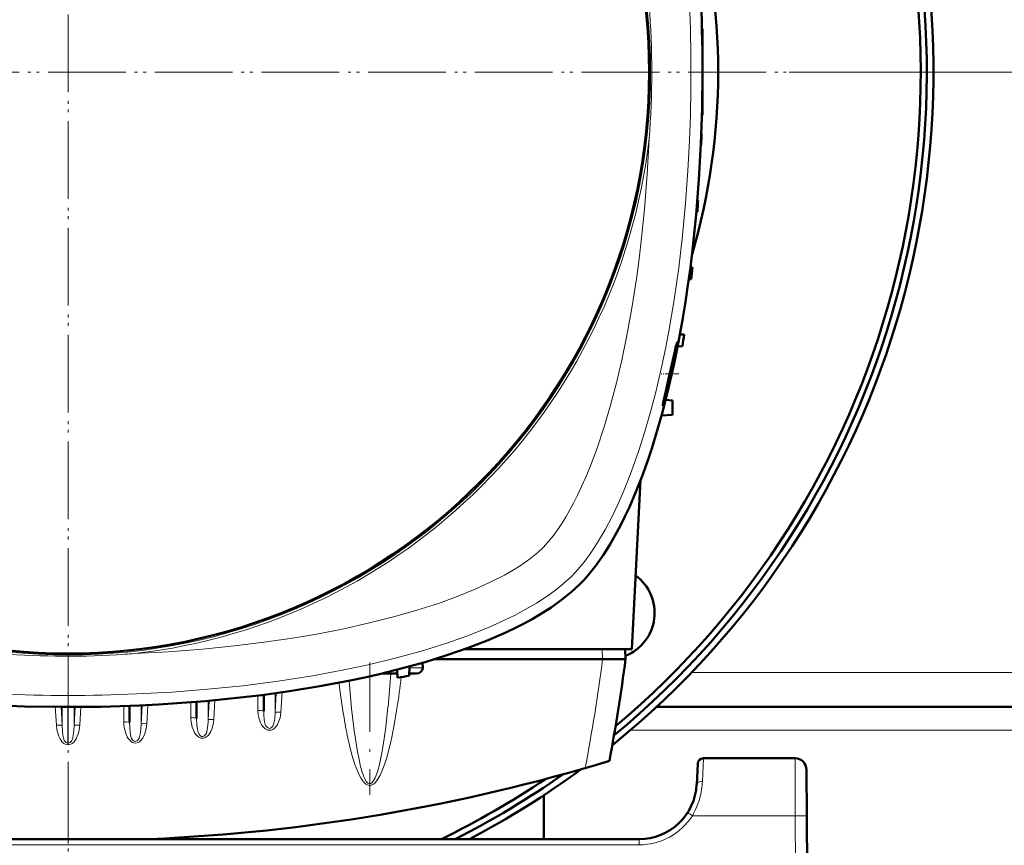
# Model space of a CAD drawing. Extents: x -1861 to 2179, y -1874 to 646.
# Tile 26 of 73: x 143 to 314, y -1510 to -1367. Entities that reach past the tile are written whole.
import ezdxf

# ---------------------------------------------------------------- set-up
doc = ezdxf.new("R2010")
doc.units = 0
doc.linetypes.add('DASHDOT', pattern=[18.5, 12, -3, 0.5, -3])

msp = doc.modelspace()

# ---------------------------------------------------------------- linework, layer by layer
at = {"color": 7, "linetype": 'DASHDOT', "lineweight": 18}
for p, q in [((151.56, -1182.81), (151.56, -1569.87)), ((151.57, -1181.35), (151.57, -1571.35)), ((346.57, -1376.35), (-43.43, -1376.35)), ((345.09, -1376.34), (-41.97, -1376.34)), ((666.57, -1376.35), (276.57, -1376.35)), ((665.09, -1376.34), (278.03, -1376.34)), ((203.86, -1478.63), (203.86, -1501.57))]:
    msp.add_line(p, q, dxfattribs=at)
at = {"color": 7, "lineweight": 50}
for p, q in [((261.56, -1368.84), (261.46, -1368.84)), ((261.56, -1368.84), (261.56, -1375.34)), ((261.56, -1375.34), (261.56, -1376.34)), ((261.56, -1376.34), (261.56, -1383.84)), ((261.56, -1383.84), (261.46, -1383.85)), ((261.38, -1386.97), (261.36, -1386.97)), ((261.31, -1388.97), (261.27, -1388.97)), ((260.79, -1398.59), (260.67, -1398.59)), ((260.65, -1400.59), (260.5, -1400.6)), ((259.79, -1410.22), (259.45, -1410.21)), ((259.18, -1412.23), (259.57, -1412.22)), ((258.36, -1421.84), (257.64, -1421.82)), ((258.07, -1423.84), (257.24, -1423.87)), ((255.16, -1433.16), (256.33, -1433.22)), ((256.33, -1435.72), (256.33, -1433.22)), ((254.46, -1435.82), (256.33, -1435.72)), ((250.81, -1447.06), (249.28, -1476.34)), ((249.28, -1476.34), (220.27, -1476.34)), ((248.16, -1476.34), (248.21, -1478.04)), ((244.21, -1478.04), (215.17, -1478.04)), ((244.21, -1478.04), (244.24, -1478.04)), ((244.24, -1478.04), (248.21, -1478.04)), ((208.63, -1479.88), (208.68, -1481.28)), ((210.74, -1479.33), (210.68, -1480.92)), ((213.01, -1478.69), (213.04, -1479.57)), ((205.95, -1480.54), (208.15, -1480.54)), ((208.66, -1480.54), (208.15, -1480.54)), ((211.96, -1480.54), (210.69, -1480.54)), ((185.47, -1484.23), (185.47, -1487.08)), ((162.22, -1486.14), (162.22, -1489.05)), ((173.84, -1485.45), (173.84, -1488.31)), ((369.57, -1486.34), (253.55, -1486.34)), ((277.59, -1495.23), (261.72, -1495.23)), ((260.72, -1496.18), (260.54, -1499.75)), ((279.59, -1497.22), (279.64, -1505.18)), ((234.07, -1509.23), (234.07, -1501.63)), ((280.07, -1587.23), (279.64, -1505.18)), ((250.55, -1509.23), (52.57, -1509.23))]:
    msp.add_line(p, q, dxfattribs=at)
at = {"color": 7, "linetype": 'DASHDOT', "lineweight": 18, "ltscale": 0.003008}
msp.add_line((261.57, -1376.34), (261.45, -1376.34), dxfattribs=at)
at = {"color": 7, "linetype": 'DASHDOT', "lineweight": 18, "ltscale": 0.076288}
msp.add_line((257.45, -1428.64), (254.4, -1428.64), dxfattribs=at)
at = {"color": 7, "lineweight": 18}
for p, q in [((244.16, -1476.34), (244.21, -1478.04)), ((210.73, -1479.57), (213.04, -1479.57)), ((363.46, -1480.34), (259.67, -1480.34)), ((192.27, -1483.32), (191.89, -1483.37)), ((184.47, -1486.95), (184.47, -1484.35)), ((187.66, -1483.93), (187.46, -1487.3)), ((187.46, -1483.96), (187.46, -1487.3)), ((188.66, -1483.79), (188.46, -1487.25)), ((149.35, -1486.33), (149.53, -1489.5)), ((150.34, -1486.34), (150.52, -1489.55)), ((150.52, -1486.34), (150.52, -1489.55)), ((151.53, -1492.6), (151.53, -1486.34)), ((151.58, -1492.6), (151.59, -1486.34)), ((152.78, -1486.34), (152.59, -1489.55)), ((152.59, -1486.34), (152.59, -1489.55)), ((153.77, -1486.33), (153.58, -1489.5)), ((161.22, -1488.93), (161.22, -1486.18)), ((164.4, -1486.05), (164.21, -1489.3)), ((164.21, -1486.06), (164.21, -1489.3)), ((165.4, -1486), (165.21, -1489.25)), ((172.84, -1488.19), (172.84, -1485.53)), ((176.03, -1485.26), (175.84, -1488.55)), ((175.84, -1485.28), (175.84, -1488.55)), ((177.03, -1485.17), (176.83, -1488.49)), ((188.45, -1487.3), (188.46, -1487.25)), ((201.25, -1491.12), (201.23, -1490.95)), ((374.07, -1490.34), (249.06, -1490.34)), ((151.53, -1492.6), (151.58, -1492.6)), ((261.54, -1499.2), (261.72, -1495.23)), ((277.64, -1505.18), (277.59, -1495.23)), ((202.16, -1496.19), (202.12, -1496.02)), ((277.64, -1505.18), (259.8, -1505.18)), ((277.64, -1505.18), (278.07, -1587.23)), ((250.55, -1510.23), (52.57, -1510.23)), ((250.55, -1509.23), (250.55, -1510.23))]:
    msp.add_line(p, q, dxfattribs=at)
at = {"color": 7, "linetype": 'DASHDOT', "lineweight": 18, "ltscale": 0.228134}
msp.add_line((151.57, -1509.99), (151.57, -1500.87), dxfattribs=at)
at = {"color": 7, "lineweight": 50}
for points in [[(261.56, -1376.34), (261.49, -1382.59), (261.28, -1388.8), (260.94, -1394.97), (260.45, -1401.09), (259.82, -1407.15), (259.45, -1410.22), (259.03, -1413.27), (258.6, -1416.16), (258.13, -1419.01), (257.4, -1423.09), (256.58, -1427.1), (255.68, -1431.05)], [(255.11, -1432.89), (255.52, -1431.36), (256.27, -1428.22), (256.8, -1425.63), (257.14, -1423.59), (257.18, -1423.19), (257.18, -1423.16), (257.18, -1423.15), (257.17, -1423.14), (257.17, -1423.14), (257.17, -1423.14)], [(257.17, -1423.14), (257.17, -1423.14), (257.16, -1423.15), (257.14, -1423.19), (257.03, -1423.56)], [(256.75, -1424.74), (255.73, -1429.29), (255.2, -1431.64), (254.81, -1433.39), (254.7, -1433.99), (254.68, -1434.12)], [(255.68, -1431.05), (254.61, -1435.25), (253.41, -1439.45), (252.75, -1441.55), (252.06, -1443.62), (251.08, -1446.36), (250.01, -1449.06), (248.87, -1451.71)], [(254.69, -1434.14), (254.69, -1434.14), (254.7, -1434.14), (254.71, -1434.12), (254.8, -1433.9)], [(248.87, -1451.71), (248.11, -1453.35), (247.27, -1455.03), (246.43, -1456.59), (245.53, -1458.16), (244.37, -1459.99), (243.11, -1461.77), (241.75, -1463.48), (241.03, -1464.29), (240.28, -1465.07)], [(240.28, -1465.07), (238.79, -1466.45), (237.13, -1467.79), (235.32, -1469.08), (233.37, -1470.31), (232.02, -1471.1), (230.61, -1471.86), (229.12, -1472.62), (227.57, -1473.36), (224.41, -1474.75), (220.9, -1476.11), (217.24, -1477.38), (213.45, -1478.56), (209.56, -1479.64), (205.56, -1480.64), (203.02, -1481.21), (200.45, -1481.76), (195.23, -1482.74), (189.92, -1483.61), (185.13, -1484.27), (180.28, -1484.84), (175.4, -1485.32), (170.48, -1485.7), (167.22, -1485.9), (163.95, -1486.07), (160.61, -1486.2), (157.26, -1486.29), (150.63, -1486.34), (144.02, -1486.24), (137.43, -1485.99)]]:
    msp.add_lwpolyline(points, dxfattribs=at)
at = {"color": 7, "lineweight": 18}
for points in [[(238.87, -1463.65), (239.92, -1462.53), (240.95, -1461.3), (241.94, -1459.98), (242.66, -1458.93), (243.37, -1457.84), (244.71, -1455.56), (245.82, -1453.46), (246.87, -1451.28), (247.86, -1449.02), (248.57, -1447.28), (249.25, -1445.51), (250.53, -1441.89), (251.58, -1438.59), (252.55, -1435.22), (253.44, -1431.8), (254.04, -1429.27), (254.61, -1426.73), (255.17, -1424), (255.7, -1421.26), (256.63, -1415.79), (257.42, -1410.26), (258.08, -1404.69), (258.61, -1399.08), (259.02, -1393.44), (259.3, -1388.2)], [(239.18, -1451.06), (239.9, -1449.64), (240.6, -1448.16), (241.32, -1446.52), (242.01, -1444.84), (243.27, -1441.48), (244.49, -1437.83), (245.6, -1434.07), (246.62, -1430.21), (247.55, -1426.27), (248.38, -1422.27), (249.3, -1417.24), (250.1, -1412.15), (250.51, -1409.16), (250.87, -1406.16), (251.5, -1400.11), (251.97, -1394.02), (252.31, -1387.9)], [(233.92, -1458.7), (234.79, -1457.75), (235.69, -1456.65), (236.59, -1455.41), (237.25, -1454.41), (237.91, -1453.34), (239.18, -1451.06)], [(163.11, -1477.09), (168.99, -1476.78), (174.84, -1476.33), (180.42, -1475.77), (185.95, -1475.08), (190.47, -1474.41), (194.95, -1473.65), (199.37, -1472.79), (203.83, -1471.79), (208.19, -1470.69), (212.03, -1469.59), (215.76, -1468.39), (219, -1467.21), (222.12, -1465.94), (224.74, -1464.74), (227.2, -1463.48), (228.59, -1462.68), (229.91, -1461.86), (231.56, -1460.72), (232.99, -1459.56), (233.92, -1458.7)], [(163.41, -1484.09), (169.59, -1483.75), (175.75, -1483.27), (181.87, -1482.65), (184.94, -1482.27), (188, -1481.86), (190.99, -1481.42), (193.96, -1480.93), (198.8, -1480.04), (203.59, -1479.03), (208.29, -1477.9), (210.66, -1477.27), (213, -1476.6), (215.21, -1475.93), (217.39, -1475.22), (220.83, -1474), (224.16, -1472.68), (225.82, -1471.96), (227.45, -1471.2), (228.94, -1470.47), (230.39, -1469.7), (232.77, -1468.33), (233.92, -1467.6), (235.02, -1466.85), (236.05, -1466.09), (237.03, -1465.32), (237.98, -1464.5), (238.87, -1463.65)], [(194.19, -1482.92), (193.88, -1483.02), (193.24, -1483.16), (192.27, -1483.32)], [(201.23, -1490.95), (200.71, -1486.59), (200.28, -1481.79)], [(207.02, -1486.32), (206.64, -1489.81), (206.19, -1492.94), (205.95, -1494.31)], [(172.84, -1488.19), (172.85, -1488.54), (172.94, -1489.19), (173.09, -1489.82), (173.34, -1490.48), (173.5, -1490.79), (173.7, -1491.09), (173.94, -1491.36), (174.22, -1491.58), (174.55, -1491.72), (174.91, -1491.76), (175.27, -1491.67), (175.61, -1491.48), (175.89, -1491.21), (176.12, -1490.9), (176.3, -1490.56), (176.46, -1490.21), (176.7, -1489.4), (176.83, -1488.53), (176.83, -1488.49)], [(173.84, -1488.31), (173.89, -1489.49), (173.97, -1490.15), (174.07, -1490.61), (174.15, -1490.84), (174.26, -1491.06), (174.41, -1491.25), (174.59, -1491.38), (174.76, -1491.44), (174.93, -1491.44), (175.12, -1491.37), (175.29, -1491.23), (175.42, -1491.06), (175.53, -1490.86), (175.62, -1490.56), (175.74, -1489.96), (175.83, -1488.89), (175.84, -1488.55)], [(175.84, -1488.55), (175.86, -1488.53), (175.95, -1488.51), (176.1, -1488.49), (176.83, -1488.49)], [(184.47, -1486.95), (184.52, -1487.68), (184.67, -1488.4), (184.93, -1489.08), (185.12, -1489.44), (185.36, -1489.78), (185.54, -1489.98), (185.75, -1490.15), (185.96, -1490.27), (186.18, -1490.35), (186.4, -1490.38), (186.62, -1490.38)], [(185.47, -1487.08), (185.48, -1487.69), (185.56, -1488.52), (185.63, -1488.94), (185.75, -1489.37), (185.84, -1489.58), (185.99, -1489.8), (186.18, -1489.96), (186.35, -1490.02), (186.52, -1490.04), (186.72, -1489.98), (186.89, -1489.86), (187.03, -1489.69), (187.14, -1489.49), (187.25, -1489.16), (187.31, -1488.93), (187.38, -1488.48), (187.46, -1487.3)], [(187.21, -1490.13), (187.57, -1489.79), (187.85, -1489.38), (188.12, -1488.81), (188.31, -1488.21), (188.4, -1487.76), (188.45, -1487.3)], [(187.46, -1487.3), (187.49, -1487.28), (187.57, -1487.26), (187.73, -1487.24), (188.1, -1487.23), (188.46, -1487.25)], [(150.52, -1489.55), (150.5, -1489.54), (150.41, -1489.51), (150.23, -1489.49), (149.53, -1489.5)], [(150.83, -1492.65), (150.56, -1492.41), (150.34, -1492.13), (150.16, -1491.83), (149.95, -1491.39), (149.77, -1490.86), (149.63, -1490.3), (149.53, -1489.5)], [(151.53, -1492.6), (151.36, -1492.57), (151.2, -1492.49), (151.04, -1492.34), (150.91, -1492.14), (150.81, -1491.93), (150.74, -1491.69), (150.64, -1491.22), (150.57, -1490.52), (150.52, -1489.55)], [(151.58, -1492.6), (151.75, -1492.57), (151.91, -1492.49), (152.08, -1492.34), (152.21, -1492.14), (152.3, -1491.93), (152.38, -1491.69), (152.47, -1491.22), (152.54, -1490.52), (152.59, -1489.55)], [(152.29, -1492.65), (152.55, -1492.41), (152.77, -1492.13), (152.95, -1491.83), (153.16, -1491.39), (153.35, -1490.86), (153.48, -1490.3), (153.58, -1489.5)], [(152.59, -1489.55), (152.61, -1489.54), (152.7, -1489.51), (152.89, -1489.49), (153.58, -1489.5)], [(165.21, -1489.25), (165.09, -1490.1), (164.86, -1490.92), (164.68, -1491.37), (164.44, -1491.8), (164.13, -1492.18), (163.93, -1492.35), (163.7, -1492.49), (163.33, -1492.6), (162.94, -1492.57), (162.73, -1492.49), (162.53, -1492.37), (162.2, -1492.06), (162, -1491.8), (161.83, -1491.51), (161.65, -1491.13), (161.5, -1490.73), (161.3, -1489.9), (161.24, -1489.42), (161.22, -1488.93)], [(162.52, -1491.67), (162.37, -1491.11), (162.32, -1490.84), (162.24, -1489.8), (162.22, -1489.05)], [(164.21, -1489.3), (164.17, -1490.19), (164.06, -1491.13)], [(164.21, -1489.3), (164.23, -1489.29), (164.27, -1489.27), (164.49, -1489.24), (164.72, -1489.23), (165.21, -1489.25)], [(163.04, -1492.28), (162.84, -1492.16), (162.68, -1491.98), (162.52, -1491.67)], [(164.06, -1491.13), (163.96, -1491.56), (163.88, -1491.77), (163.71, -1492.05)], [(201.3, -1496.32), (200.78, -1494.64), (200.35, -1492.95), (199.97, -1491.25)], [(202.12, -1496.02), (201.66, -1493.77), (201.25, -1491.12)], [(151.56, -1492.89), (151.25, -1492.85), (150.96, -1492.73), (150.83, -1492.65)], [(151.56, -1492.89), (151.87, -1492.85), (152.15, -1492.73), (152.29, -1492.65)], [(163.71, -1492.05), (163.53, -1492.2), (163.33, -1492.29), (163.18, -1492.3), (163.04, -1492.28)], [(207.11, -1493.98), (206.81, -1495.07), (206.47, -1496.15), (206.08, -1497.22), (205.61, -1498.26), (205.22, -1498.93), (204.99, -1499.25), (204.72, -1499.54), (204.38, -1499.79), (204.11, -1499.9), (203.76, -1499.93), (203.43, -1499.84), (203.21, -1499.71), (203.01, -1499.55), (202.79, -1499.32), (202.6, -1499.08), (202.36, -1498.72), (202.14, -1498.34), (201.83, -1497.68), (201.55, -1497), (201.3, -1496.32)], [(205.95, -1494.31), (205.54, -1496.28), (205.25, -1497.37), (205.1, -1497.85), (204.79, -1498.64), (204.47, -1499.22), (204.25, -1499.47), (204.03, -1499.61), (203.89, -1499.64), (203.74, -1499.63), (203.53, -1499.52), (203.32, -1499.31), (203.01, -1498.8), (202.85, -1498.46)], [(202.85, -1498.46), (202.49, -1497.47), (202.16, -1496.19)]]:
    msp.add_lwpolyline(points, dxfattribs=at)
msp.add_circle((151.56, -1376.34), 101, dxfattribs=at)
at = {"color": 7, "lineweight": 50}
msp.add_circle((151.56, -1376.34), 100.74, dxfattribs=at)
for centre, radius, start, end in [((151.57, -1376.35), 150, 308.9754, 231.0147), ((151.56, -1376.34), 148.87, 309.4826, 230.5172), ((151.56, -1376.34), 147.82, 309.9547, 230.0451), ((151.56, -1376.34), 112.7, 343.714, 16.286), ((-63.44, -1376.34), 325, 359.8237, 0.1763), ((-63.44, -1376.34), 325, 357.7737, 358.1265), ((-63.44, -1376.34), 325, 355.7209, 356.0744), ((-63.44, -1376.34), 325, 353.6625, 354.0172), ((-63.44, -1376.34), 325, 351.5959, 351.9522), ((301.51, -1434.75), 45.87, 165.8814, 167.3994), ((234.97, -1427.3), 20.9, 341.5709, 344.4634), ((254.7, -1434.13), 0.0181, 165.2469, 232.7118), ((245.25, -1470.03), 8, 291.5866, 54.0286), ((-74.08, -1436.14), 325, 349.4417, 352.5926), ((151.56, -1161.34), 325, 280.1234, 280.4818), ((261.72, -1496.23), 1, 90, 177), ((277.59, -1497.23), 2, 0.3, 90), ((151.56, -1184.54), 325, 272.5126, 286.7861), ((151.56, -1376.34), 148.87, 296.7919, 305.1791), ((151.57, -1376.35), 150, 297.6423, 306.3706), ((151.56, -1376.34), 147.82, 295.9747, 304.0393), ((250.55, -1499.23), 10, 270, 357.0001)]:
    msp.add_arc(centre, radius, start, end, dxfattribs=at)
at = {"color": 7, "lineweight": 18}
for centre, radius, start, end in [((105.24, -1376.34), 147.52, 355.507, 4.4923), ((-18.91, -1376.34), 278.46, 357.5597, 2.4396), ((151.56, -1376.34), 101.41, 276.5424, 353.4568), ((151.56, -1330.04), 147.51, 265.5067, 273.8371), ((151.57, -1330.21), 147.33, 273.8374, 274.4937), ((-74.08, -1436.63), 321, 349.1719, 352.5876), ((-10.48, -1464.59), 218.59, 354.2939, 355.8148), ((53.3, -1462.55), 157.13, 351.189, 353.1941), ((151.56, -1160.18), 325.7, 276.7434, 277.1126), ((151.56, -1205.88), 278.46, 267.5597, 272.4396), ((186.41, -1489.03), 1.36, 278.9694, 306.4815), ((153.9, -1492.56), 2.37, 180.966, 188.0005), ((149.21, -1492.56), 2.37, 351.9995, 359.034), ((248.02, -1498.56), 13.53, 344.6596, 357.2824), ((248.52, -1498.69), 13.01, 330.0886, 344.6192), ((250.55, -1499.22), 11, 270.0069, 327.2297), ((225.1, -1558.58), 63.69, 56.9791, 57.8765)]:
    msp.add_arc(centre, radius, start, end, dxfattribs=at)
at = {"color": 7, "lineweight": 50}
for centre, major_axis, ratio, start_param, end_param in [((228.55, -1378.24), (-0.73, -96.68), 0.341319, 1.592988, 2.198749), ((211.88, -1479.54), (1.14, -0.23), 0.853683, 4.943675, 6.488291)]:
    msp.add_ellipse(centre, major_axis=major_axis, ratio=ratio, start_param=start_param, end_param=end_param, dxfattribs=at)
at = {"color": 7, "lineweight": 18}
for centre, major_axis, ratio, start_param, end_param in [((208.15, -1479.54), (0, 1), 0.866025, 3.141593, 3.752802), ((203.56, -1438.99), (0.24, -60.87), 0.121427, 5.499933, 5.744375), ((184.47, -1484.33), (1, 0), 0.121869, 0.029596, 0.678029), ((203.97, -1437.25), (-0.1, -62.68), 0.121204, 0.439156, 0.663903), ((172.84, -1488.31), (1, 0), 0.121869, 0, 1.570797), ((184.47, -1487.08), (1, 0), 0.121869, 0, 1.570796), ((161.22, -1489.05), (1, 0), 0.121869, 0, 1.570796), ((261.54, -1499.81), (0.999, -0.053), 0.602236, 1.602683, 3.141439), ((277.64, -1505.19), (-2, -0.01), 0.005236, 3.141593, 4.712362)]:
    msp.add_ellipse(centre, major_axis=major_axis, ratio=ratio, start_param=start_param, end_param=end_param, dxfattribs=at)

doc.saveas('drawing.dxf')
